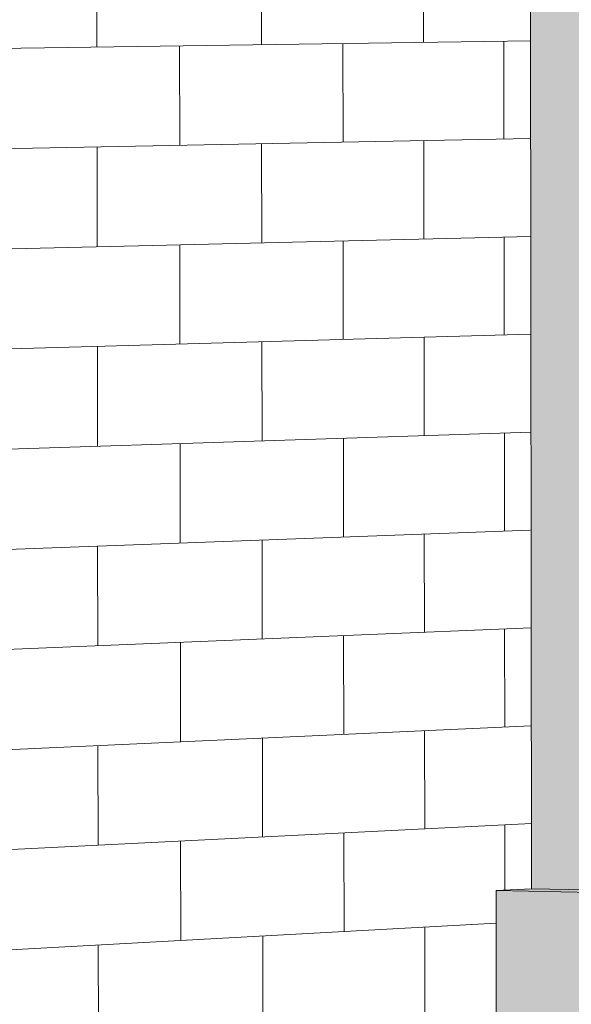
# Model space of a CAD drawing. Header units: metres. Extents: x -29 to 486, y -1 to 6.
# Tile 109 of 165: x 169.395256 to 169.395719, y 0.702457 to 0.703285. Entities that reach past the tile are written whole.
import ezdxf

# ---------------------------------------------------------------- set-up
doc = ezdxf.new("R2010")
doc.units = ezdxf.units.M
for name, color, linetype, lineweight in [('A-GLAZ-CWMG', 51, 'Continuous', 18), ('A-WALL', 113, 'Continuous', 18), ('A-WALL-PATT', 111, 'Continuous', 35)]:
    doc.layers.add(name, color=color, linetype=linetype, lineweight=lineweight)

# ---------------------------------------------------------------- blocks, each defined once
blk = doc.blocks.new('FP_46-Vista 3D 4')
at = {"layer": 'A-WALL-PATT', "lineweight": 9}
for p, q in [((12.53048772, 0.70326183), (12.53048761, 0.7033457)), ((12.53062585, 0.70326387), (12.53062574, 0.70334713)), ((12.53076198, 0.70326588), (12.53076188, 0.70334854)), ((12.5303945, 0.70326045), (12.53085164, 0.70326721)), ((12.53082941, 0.70318453), (12.53082931, 0.70326688)), ((12.53055716, 0.7031793), (12.53055704, 0.70326285)), ((12.53069428, 0.70318193), (12.53069417, 0.70326488)), ((12.53039463, 0.70317617), (12.53085175, 0.70318496)), ((12.5307622, 0.70310059), (12.53076209, 0.70318323)), ((12.53048796, 0.70309411), (12.53048784, 0.70317797)), ((12.53062608, 0.70309737), (12.53062597, 0.70318062)), ((12.53039475, 0.7030919), (12.53085185, 0.70310271)), ((12.53082962, 0.70301984), (12.53082952, 0.70310218)), ((12.53055739, 0.7030122), (12.53055727, 0.70309575)), ((12.53069449, 0.70301605), (12.53069438, 0.70309899)), ((12.53039487, 0.70300764), (12.53085195, 0.70302047)), ((12.53076241, 0.70293532), (12.5307623, 0.70301795)), ((12.5304882, 0.70292641), (12.53048808, 0.70301026)), ((12.5306263, 0.7029309), (12.53062619, 0.70301413)), ((12.53039499, 0.70292338), (12.53085206, 0.70293824)), ((12.53082983, 0.70285518), (12.53082973, 0.70293751)), ((12.53055762, 0.70284513), (12.5305575, 0.70292866)), ((12.53069471, 0.70285019), (12.5306946, 0.70293312)), ((12.53039511, 0.70283913), (12.53085145, 0.70285598)), ((12.53076262, 0.70277008), (12.53076252, 0.7028527)), ((12.53062653, 0.70276445), (12.53062642, 0.70284767)), ((12.53048843, 0.70275873), (12.53048831, 0.70284257)), ((12.53039523, 0.70275488), (12.53085226, 0.70277378)), ((12.53083004, 0.70269054), (12.53082993, 0.70277286)), ((12.53055785, 0.70267808), (12.53055773, 0.7027616)), ((12.53069493, 0.70268436), (12.53069482, 0.70276727)), ((12.53039536, 0.70267064), (12.53085237, 0.70269157)), ((12.53076284, 0.70260485), (12.53076273, 0.70268746)), ((12.53062675, 0.70259802), (12.53062664, 0.70268123)), ((12.53048867, 0.70259108), (12.53048855, 0.70267491)), ((12.53039548, 0.7025864), (12.53085247, 0.70260935)), ((12.53083021, 0.70255283), (12.53083014, 0.70260823)), ((12.53069515, 0.70251854), (12.53069504, 0.70260145)), ((12.53055808, 0.70251105), (12.53055796, 0.70259456)), ((12.5303956, 0.70250217), (12.53082279, 0.70252552)), ((12.53076305, 0.70243965), (12.53076294, 0.70252225)), ((12.53062698, 0.70243161), (12.53062687, 0.70251481)), ((12.5304889, 0.70242345), (12.53048879, 0.70250727))]:
    blk.add_line(p, q, dxfattribs=at)

msp = doc.modelspace()

# ---------------------------------------------------------------- hatches: boundary and pattern name
at = {"layer": 'A-GLAZ-CWMG'}
msp.add_hatch(color=256, dxfattribs=at).paths.add_polyline_path([(169.39573186, 0.70255374), (169.39573, 0.70329992), (169.39568451, 0.70329991), (169.39568545, 0.70255455), (169.39573179, 0.70255374)], flags=0)
at = {"layer": 'A-WALL'}
msp.add_hatch(color=256, dxfattribs=at).paths.add_polyline_path([(169.40006246, 0.70247616), (169.40006219, 0.70247843), (169.3956845, 0.7025545), (169.39566237, 0.70255285), (169.40006216, 0.70247617)], flags=0)
at = {"layer": 'A-WALL', "lineweight": 9}
msp.add_hatch(color=256, dxfattribs=at).paths.add_polyline_path([(169.40006219, 0.70200302), (169.40006216, 0.70247617), (169.39565567, 0.70255297), (169.39565622, 0.70211391), (169.40006216, 0.70200302)], flags=0)

# ---------------------------------------------------------------- linework, layer by layer
at = {"layer": 'A-GLAZ-CWMG', "lineweight": 9}
for p in [(169.39568451, 0.70330011), (169.39573186, 0.70255374)]:
    msp.add_line(p, (169.39568545, 0.70255455), dxfattribs=at)
at = {"layer": 'A-WALL', "lineweight": 9}
for p, q in [((169.39568545, 0.70255455), (169.39565567, 0.70255297)), ((169.40006246, 0.70247616), (169.39565567, 0.70255297)), ((169.39565567, 0.70255297), (169.39565622, 0.70211391))]:
    msp.add_line(p, q, dxfattribs=at)

# ---------------------------------------------------------------- block references
msp.add_blockref('FP_46-Vista 3D 4', (156.86483291, 0), dxfattribs=at)

doc.saveas('drawing.dxf')
